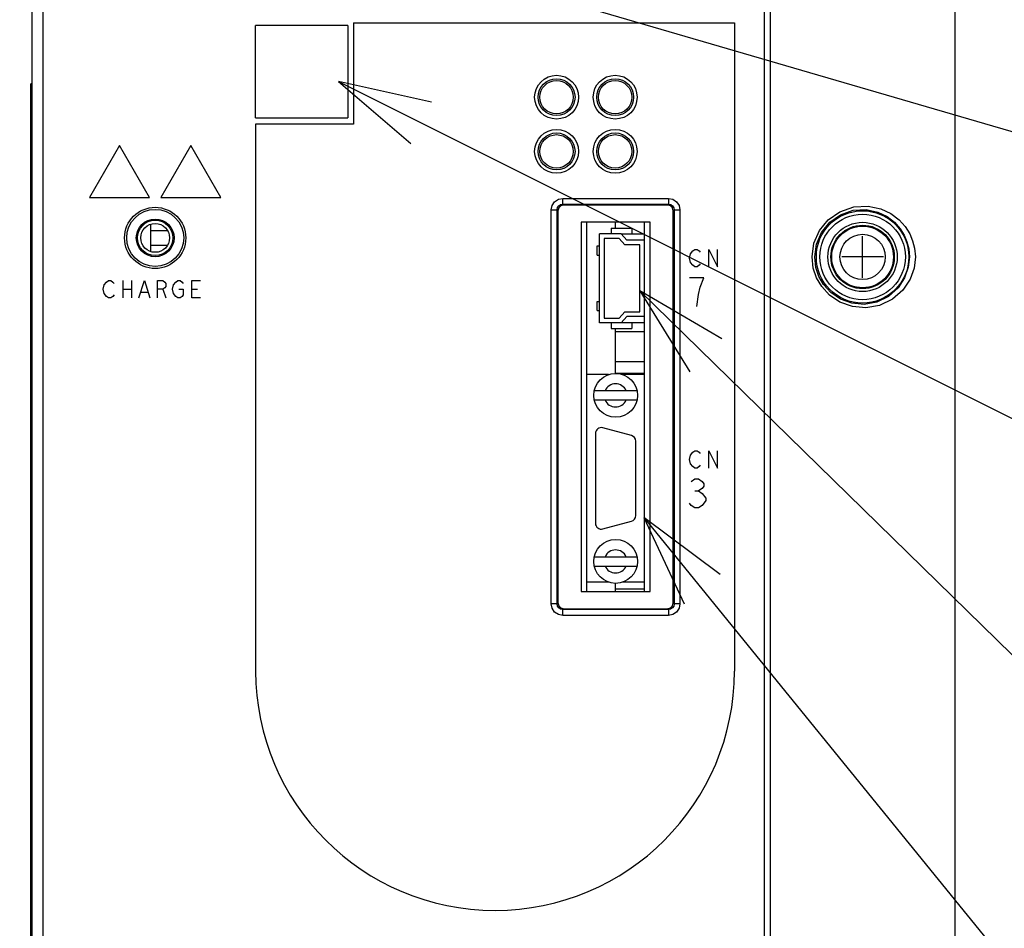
# Model space of a CAD drawing. Extents: x 0 to 1680, y 0 to 1188.
# Tile 21 of 53: x 825 to 911, y 853 to 932. Entities that reach past the tile are written whole.
import ezdxf

# ---------------------------------------------------------------- set-up
doc = ezdxf.new("R2010")
doc.units = 0
doc.header["$LTSCALE"] = 92.4
doc.layers.get('0').update_dxf_attribs({"linetype": 'CONTINUOUS'})
for name, color, linetype in [('02___PRT_ALL_AXES', 7, 'CONTINUOUS'), ('03___PRT_ALL_CURVES', 7, 'CONTINUOUS'), ('ALL_AXIS', 7, 'CONTINUOUS'), ('ALL_CURVE', 7, 'CONTINUOUS'), ('ALL_DIM', 7, 'CONTINUOUS'), ('ALL_FEATURES', 7, 'CONTINUOUS'), ('ALL_NOTE', 7, 'CONTINUOUS')]:
    doc.layers.add(name, color=color, linetype=linetype)
doc.dimstyles.get("Standard").update_dxf_attribs({"dimtxt": 2.5, "dimasz": 2.5, "dimexe": 1.25, "dimexo": 0.625, "dimtad": 1, "dimcen": 2.5, "dimazin": 3, "dimtfac": 1, "dimtmove": 0, "dimatfit": 3})

# ---------------------------------------------------------------- blocks, each defined once
blk = doc.blocks.new('_OPEN')
at = {"color": 0, "linetype": 'BYBLOCK'}
for p, q in [((0, 0), (-1, 0.25)), ((-1, -0.25), (0, 0)), ((-1, 0), (0, 0))]:
    blk.add_line(p, q, dxfattribs=at)
blk = doc.blocks.new('*D3')
at = {"layer": 'ALL_DIM', "color": 2, "linetype": 'CONTINUOUS'}
for p, q in [((854.316, 968.122), (768.114, 968.122)), ((772.114, 968.122), (772.114, 803.122)), ((772.114, 638.122), (772.114, 803.122)), ((840.517, 638.122), (768.114, 638.122))]:
    blk.add_line(p, q, dxfattribs=at)
at = {"layer": 'ALL_DIM', "color": 2, "linetype": 'CONTINUOUS', "xscale": 8, "yscale": 8, "zscale": 8}
for p, rotation in [((772.114, 968.122), 90), ((772.114, 638.122), 270)]:
    blk.add_blockref('_OPEN', p, dxfattribs=dict(at, rotation=rotation))

msp = doc.modelspace()

# ---------------------------------------------------------------- linework, layer by layer
at = {"color": 7, "linetype": 'CONTINUOUS'}
for p, q in [((877.116, 913.622), (877.116, 914.122)), ((836.816, 913.407), (838.266, 913.407)), ((877.593, 913.122), (879.616, 913.122)), ((836.816, 912.137), (838.266, 912.137)), ((879.616, 905.422), (877.593, 905.422)), ((877.116, 901.022), (877.116, 904.922)), ((879.616, 904.622), (877.116, 904.622)), ((879.616, 902.022), (877.116, 902.022)), ((879.616, 901.022), (877.116, 901.022)), ((877.116, 882.122), (877.116, 882.822)), ((879.616, 882.322), (877.116, 882.322))]:
    msp.add_line(p, q, dxfattribs=at)
at = {"layer": '02___PRT_ALL_AXES', "color": 7, "linetype": 'CONTINUOUS'}
for p, q in [((879.616, 912.572), (879.616, 914.122)), ((879.616, 900.922), (879.616, 905.972)), ((879.616, 882.122), (879.616, 882.922))]:
    msp.add_line(p, q, dxfattribs=at)
at = {"layer": '03___PRT_ALL_CURVES', "color": 4, "linetype": 'CONTINUOUS'}
for p, q in [((854.416, 931.422), (887.416, 931.422)), ((854.416, 931.422), (854.416, 922.622)), ((887.416, 931.422), (887.416, 875.222)), ((854.416, 922.622), (845.916, 922.622)), ((845.916, 922.622), (845.916, 875.222)), ((834.116, 920.776), (831.516, 916.272)), ((836.716, 916.272), (834.116, 920.776)), ((840.316, 920.776), (837.716, 916.272)), ((842.916, 916.272), (840.316, 920.776)), ((831.516, 916.272), (836.716, 916.272)), ((837.716, 916.272), (842.916, 916.272)), ((883.516, 911.022), (883.609, 911.397)), ((883.609, 911.397), (883.797, 911.647)), ((883.797, 911.647), (883.984, 911.772)), ((883.984, 911.772), (884.172, 911.772)), ((884.172, 911.772), (884.359, 911.647)), ((884.359, 911.647), (884.453, 911.522)), ((885.203, 911.772), (885.953, 910.272)), ((885.203, 910.272), (885.203, 911.772)), ((885.953, 910.272), (885.953, 911.772)), ((883.609, 910.647), (883.516, 911.022)), ((883.797, 910.397), (883.609, 910.647)), ((883.984, 910.272), (883.797, 910.397)), ((884.359, 910.397), (884.172, 910.272)), ((884.453, 910.522), (884.359, 910.397)), ((884.172, 910.272), (883.984, 910.272)), ((832.716, 908.322), (832.809, 908.697)), ((832.809, 908.697), (832.997, 908.947)), ((832.997, 908.947), (833.184, 909.072)), ((833.184, 909.072), (833.372, 909.072)), ((833.372, 909.072), (833.559, 908.947)), ((833.559, 908.947), (833.653, 908.822)), ((834.403, 909.072), (834.403, 907.572)), ((835.153, 909.072), (835.153, 907.572)), ((835.809, 907.572), (836.278, 909.072)), ((836.278, 909.072), (836.747, 907.572)), ((837.403, 909.072), (837.872, 909.072)), ((837.403, 907.572), (837.403, 909.072)), ((837.872, 909.072), (838.059, 908.947)), ((838.059, 908.947), (838.153, 908.822)), ((838.153, 908.822), (838.153, 908.572)), ((838.716, 908.322), (838.809, 908.697)), ((838.809, 908.697), (838.997, 908.947)), ((838.997, 908.947), (839.184, 909.072)), ((839.184, 909.072), (839.372, 909.072)), ((839.372, 909.072), (839.559, 908.947)), ((839.559, 908.947), (839.653, 908.822)), ((840.403, 909.072), (841.153, 909.072)), ((840.403, 907.572), (840.403, 909.072)), ((884.766, 909.322), (883.516, 909.322)), ((884.453, 908.489), (884.766, 909.322)), ((832.809, 907.947), (832.716, 908.322)), ((832.997, 907.697), (832.809, 907.947)), ((833.653, 907.822), (833.559, 907.697)), ((834.403, 908.322), (835.153, 908.322)), ((835.997, 908.072), (836.559, 908.072)), ((837.872, 908.322), (837.403, 908.322)), ((838.059, 908.447), (837.872, 908.322)), ((837.872, 908.322), (838.153, 907.572)), ((838.153, 908.572), (838.059, 908.447)), ((838.809, 907.947), (838.716, 908.322)), ((838.997, 907.697), (838.809, 907.947)), ((839.278, 908.322), (839.653, 908.322)), ((839.653, 907.822), (839.559, 907.697)), ((839.653, 908.322), (839.653, 907.822)), ((840.403, 908.322), (840.872, 908.322)), ((884.141, 906.822), (884.297, 907.864)), ((884.297, 907.864), (884.453, 908.489)), ((833.184, 907.572), (832.997, 907.697)), ((833.372, 907.572), (833.184, 907.572)), ((833.559, 907.697), (833.372, 907.572)), ((839.184, 907.572), (838.997, 907.697)), ((839.372, 907.572), (839.184, 907.572)), ((839.559, 907.697), (839.372, 907.572)), ((841.153, 907.572), (840.403, 907.572)), ((883.609, 893.947), (883.797, 894.197)), ((883.797, 894.197), (883.984, 894.322)), ((883.984, 894.322), (884.172, 894.322)), ((884.172, 894.322), (884.359, 894.197)), ((884.359, 894.197), (884.453, 894.072)), ((885.203, 894.322), (885.953, 892.822)), ((885.203, 892.822), (885.203, 894.322)), ((885.953, 892.822), (885.953, 894.322)), ((883.516, 893.572), (883.609, 893.947)), ((883.609, 893.197), (883.516, 893.572)), ((883.797, 892.947), (883.609, 893.197)), ((883.984, 892.822), (883.797, 892.947)), ((884.172, 892.822), (883.984, 892.822)), ((884.359, 892.947), (884.172, 892.822)), ((884.453, 893.072), (884.359, 892.947)), ((883.672, 891.664), (883.984, 891.872)), ((883.984, 891.872), (884.297, 891.872)), ((884.297, 891.872), (884.609, 891.664)), ((884.609, 891.664), (884.766, 891.456)), ((883.984, 890.831), (884.297, 890.831)), ((884.609, 891.039), (884.297, 890.831)), ((884.297, 890.831), (884.609, 890.622)), ((884.766, 891.247), (884.609, 891.039)), ((884.766, 891.456), (884.766, 891.247)), ((884.609, 890.622), (884.922, 890.206)), ((884.922, 889.997), (884.609, 889.581)), ((884.922, 890.206), (884.922, 889.997)), ((883.672, 889.581), (883.516, 889.789)), ((883.984, 889.372), (883.672, 889.581)), ((884.297, 889.372), (883.984, 889.372)), ((884.609, 889.581), (884.297, 889.372))]:
    msp.add_line(p, q, dxfattribs=at)
msp.add_arc((866.666, 875.222), 20.75, 180, 360, dxfattribs=at)
at = {"layer": 'ALL_AXIS', "color": 7, "linetype": 'CONTINUOUS'}
for p, q in [((836.816, 913.943), (836.816, 911.602)), ((876.507, 900.922), (874.616, 900.922)), ((879.616, 900.922), (877.724, 900.922)), ((878.495, 895.635), (875.995, 896.305)), ((875.366, 895.822), (875.366, 888.022)), ((878.866, 888.692), (878.866, 895.152)), ((875.995, 887.539), (878.495, 888.209)), ((876.507, 882.922), (874.616, 882.922)), ((879.616, 882.922), (877.724, 882.922))]:
    msp.add_line(p, q, dxfattribs=at)
for centre, radius in [((871.996, 924.972), 1.45), ((877.076, 924.972), 1.45), ((871.996, 920.272), 1.45), ((877.076, 920.272), 1.45), ((898.516, 911.122), 3), ((898.516, 911.122), 2.75)]:
    msp.add_circle(centre, radius, dxfattribs=at)
at = {"layer": 'ALL_AXIS', "color": 9, "linetype": 'CONTINUOUS'}
for radius in [2.676, 1.96]:
    msp.add_circle((898.516, 911.122), radius, dxfattribs=at)
at = {"layer": 'ALL_AXIS', "color": 7, "linetype": 'CONTINUOUS'}
for centre, start, end in [((875.866, 895.822), 75, 180), ((878.366, 895.152), 0, 75), ((878.366, 888.692), 285, 360), ((875.866, 888.022), 180, 285)]:
    msp.add_arc(centre, 0.5, start, end, dxfattribs=at)
at = {"layer": 'ALL_CURVE', "color": 40, "linetype": 'CONTINUOUS'}
for p, q in [((898.516, 909.322), (898.516, 912.922)), ((900.316, 911.122), (896.716, 911.122))]:
    msp.add_line(p, q, dxfattribs=at)
at = {"layer": 'ALL_FEATURES', "color": 7, "linetype": 'CONTINUOUS'}
for p, q in [((826.516, 962.419), (826.516, 643.35)), ((890.007, 654.122), (890.007, 952.122)), ((890.524, 654.122), (890.524, 952.122)), ((906.511, 952.122), (906.511, 706.08)), ((853.916, 931.172), (845.916, 931.172)), ((845.916, 923.172), (845.916, 931.172)), ((853.916, 931.172), (853.916, 923.172)), ((826.516, 926.122), (826.436, 926.122)), ((826.436, 832.122), (826.436, 926.122)), ((845.916, 923.172), (853.916, 923.172)), ((881.616, 915.622), (872.616, 915.622)), ((872.116, 915.122), (872.116, 881.122)), ((882.116, 881.122), (882.116, 915.122)), ((880.116, 914.122), (874.116, 914.122)), ((874.116, 914.122), (874.116, 882.122)), ((874.616, 882.122), (874.616, 914.122)), ((880.116, 882.122), (880.116, 914.122)), ((877.593, 913.122), (875.716, 913.122)), ((875.716, 905.422), (875.716, 913.122)), ((876.716, 913.622), (878.516, 913.622)), ((876.716, 913.622), (876.716, 913.122)), ((877.593, 913.122), (878.093, 912.572)), ((878.516, 913.622), (878.516, 913.122)), ((877.416, 912.722), (876.116, 912.722)), ((876.116, 912.722), (876.116, 905.822)), ((877.916, 912.172), (877.416, 912.722)), ((879.216, 912.172), (877.916, 912.172)), ((879.616, 912.572), (878.093, 912.572)), ((879.216, 906.372), (879.216, 912.172)), ((879.616, 905.972), (879.616, 912.572)), ((875.526, 912.072), (875.716, 912.072)), ((875.526, 911.272), (875.526, 912.072)), ((875.526, 911.272), (875.716, 911.272)), ((875.526, 907.272), (875.716, 907.272)), ((875.526, 906.472), (875.526, 907.272)), ((875.526, 906.472), (875.716, 906.472)), ((877.416, 905.822), (877.916, 906.372)), ((877.916, 906.372), (879.216, 906.372)), ((877.593, 905.422), (875.716, 905.422)), ((876.116, 905.822), (877.416, 905.822)), ((876.716, 905.422), (876.716, 904.922)), ((878.093, 905.972), (877.593, 905.422)), ((879.616, 905.972), (878.093, 905.972)), ((878.516, 905.422), (878.516, 904.922)), ((876.716, 904.922), (878.516, 904.922)), ((879.616, 882.922), (879.616, 900.922)), ((878.973, 899.522), (875.258, 899.522)), ((875.258, 898.722), (878.973, 898.722)), ((875.258, 885.122), (878.973, 885.122)), ((875.258, 884.322), (878.973, 884.322)), ((874.116, 882.122), (880.116, 882.122)), ((872.616, 880.622), (881.616, 880.622))]:
    msp.add_line(p, q, dxfattribs=at)
at = {"layer": 'ALL_FEATURES', "color": 9, "linetype": 'CONTINUOUS'}
for p, q in [((827.516, 653.122), (827.516, 953.122)), ((826.516, 925.122), (826.436, 925.122)), ((872.537, 916.201), (881.694, 916.201)), ((872.537, 915.701), (872.537, 916.201)), ((872.537, 915.701), (881.694, 915.701)), ((872.537, 915.701), (872.616, 915.622)), ((881.694, 915.701), (881.616, 915.622)), ((881.694, 916.201), (881.694, 915.701)), ((871.537, 915.201), (872.037, 915.201)), ((871.537, 881.044), (871.537, 915.201)), ((872.037, 915.201), (872.116, 915.122)), ((872.037, 881.044), (872.037, 915.201)), ((882.194, 915.201), (882.116, 915.122)), ((882.194, 915.201), (882.694, 915.201)), ((882.194, 915.201), (882.194, 881.044)), ((882.694, 915.201), (882.694, 881.044)), ((872.037, 881.044), (871.537, 881.044)), ((872.037, 881.044), (872.116, 881.122)), ((872.537, 880.544), (872.616, 880.622)), ((881.694, 880.544), (872.537, 880.544)), ((872.537, 880.044), (872.537, 880.544)), ((881.694, 880.544), (881.616, 880.622)), ((881.694, 880.544), (881.694, 880.044)), ((882.194, 881.044), (882.116, 881.122)), ((882.694, 881.044), (882.194, 881.044)), ((881.694, 880.044), (872.537, 880.044))]:
    msp.add_line(p, q, dxfattribs=at)
for points in [[(871.537, 915.201), (871.614, 915.585), (871.83, 915.908), (872.155, 916.125), (872.537, 916.201)], [(872.037, 915.201), (872.075, 915.394), (872.184, 915.555), (872.346, 915.663), (872.537, 915.701)], [(881.694, 916.201), (882.078, 916.124), (882.401, 915.908), (882.618, 915.583), (882.694, 915.201)], [(881.694, 915.701), (881.887, 915.663), (882.048, 915.554), (882.157, 915.392), (882.194, 915.201)], [(894.133, 911.122), (894.297, 912.307), (894.778, 913.405), (895.545, 914.34), (896.557, 915.046), (897.758, 915.458), (898.995, 915.523), (900.086, 915.293), (900.975, 914.874), (901.677, 914.342), (902.212, 913.748), (902.597, 913.134), (902.856, 912.528), (903.022, 911.883), (903.088, 911.122)], [(894.372, 911.122), (894.522, 912.227), (894.963, 913.251), (895.667, 914.123), (896.595, 914.781), (897.696, 915.164), (898.829, 915.224), (899.829, 915.009), (900.642, 914.618), (901.286, 914.122), (901.775, 913.568), (902.128, 912.996), (902.364, 912.431), (902.516, 911.83), (902.577, 911.122)], [(903.088, 911.122), (902.981, 910.162), (902.633, 909.181), (902.014, 908.251), (901.107, 907.455), (899.985, 906.918), (898.795, 906.709), (897.632, 906.813), (896.553, 907.2), (895.644, 907.815), (894.972, 908.548), (894.525, 909.315), (894.244, 910.146), (894.133, 911.122)], [(902.577, 911.122), (902.479, 910.228), (902.16, 909.314), (901.594, 908.448), (900.764, 907.705), (899.737, 907.205), (898.646, 907.009), (897.58, 907.105), (896.591, 907.466), (895.757, 908.039), (895.142, 908.722), (894.732, 909.437), (894.474, 910.211), (894.372, 911.122)], [(872.537, 880.044), (872.153, 880.12), (871.83, 880.337), (871.613, 880.661), (871.537, 881.044)], [(872.537, 880.544), (872.344, 880.582), (872.183, 880.69), (872.075, 880.853), (872.037, 881.044)], [(882.194, 881.044), (882.156, 880.851), (882.048, 880.69), (881.885, 880.581), (881.694, 880.544)], [(882.694, 881.044), (882.617, 880.659), (882.401, 880.337), (882.077, 880.12), (881.694, 880.044)]]:
    msp.add_lwpolyline(points, dxfattribs=at)
at = {"layer": 'ALL_FEATURES', "color": 7, "linetype": 'CONTINUOUS'}
for points in [[(872.616, 915.622), (872.366, 915.555), (872.183, 915.372), (872.116, 915.122)], [(882.116, 915.122), (882.049, 915.372), (881.866, 915.555), (881.616, 915.622)], [(872.116, 881.122), (872.183, 880.872), (872.366, 880.689), (872.616, 880.622)], [(881.616, 880.622), (881.866, 880.689), (882.049, 880.872), (882.116, 881.122)]]:
    msp.add_lwpolyline(points, dxfattribs=at)
at = {"layer": 'ALL_FEATURES', "color": 9, "linetype": 'CONTINUOUS'}
for centre, radius in [((871.996, 924.972), 1.9), ((877.076, 924.972), 1.9), ((871.996, 920.272), 1.9), ((877.076, 920.272), 1.9), ((837.216, 912.772), 2.653), ((837.216, 912.772), 2.469), ((898.516, 911.122), 4.005), ((898.516, 911.122), 3.705), ((837.216, 912.772), 1.637), ((837.216, 912.772), 1.531)]:
    msp.add_circle(centre, radius, dxfattribs=at)
at = {"layer": 'ALL_FEATURES', "color": 7, "linetype": 'CONTINUOUS'}
for centre, radius in [((871.996, 924.972), 1.6), ((877.076, 924.972), 1.6), ((871.996, 920.272), 1.6), ((877.076, 920.272), 1.6), ((837.216, 912.772), 1.25), ((877.116, 899.122), 1.9), ((877.116, 884.722), 1.9)]:
    msp.add_circle(centre, radius, dxfattribs=at)
for centre, start, end in [((877.116, 899.122), 23.57818, 156.42182), ((877.116, 899.122), 203.57818, 336.42182), ((877.116, 884.722), 23.57818, 156.42182), ((877.116, 884.722), 203.57818, 336.42182)]:
    msp.add_arc(centre, 1, start, end, dxfattribs=at)
at = {"layer": 'ALL_NOTE', "color": 2, "linetype": 'CONTINUOUS'}
for p, q in [((851.773, 939.422), (941.861, 913.106)), ((853.116, 926.331), (940.294, 882.675)), ((879.216, 908.182), (940.414, 848.282)), ((879.572, 888.529), (939.022, 815.352))]:
    msp.add_line(p, q, dxfattribs=at)
for points in [[(861.164, 924.537), (853.116, 926.331), (859.373, 920.961)], [(886.332, 904.016), (879.216, 908.182), (883.534, 901.157)], [(886.169, 883.581), (879.572, 888.529), (883.065, 881.059)]]:
    msp.add_lwpolyline(points, dxfattribs=at)

# ---------------------------------------------------------------- dimensions: what is measured, and where the dimension line sits
at = {"layer": 'ALL_DIM', "color": 2, "linetype": 'CONTINUOUS'}
dim = msp.add_linear_dim(base=(772.114, 968.122), p1=(841.517, 638.122), p2=(855.316, 968.122), angle=90, dimstyle='Standard', dxfattribs=at)
dim.commit()
dim.dimension.update_dxf_attribs({"geometry": '*D3', "text_midpoint": (772.114, 785.062), "dimtype": 128})

doc.saveas('drawing.dxf')
